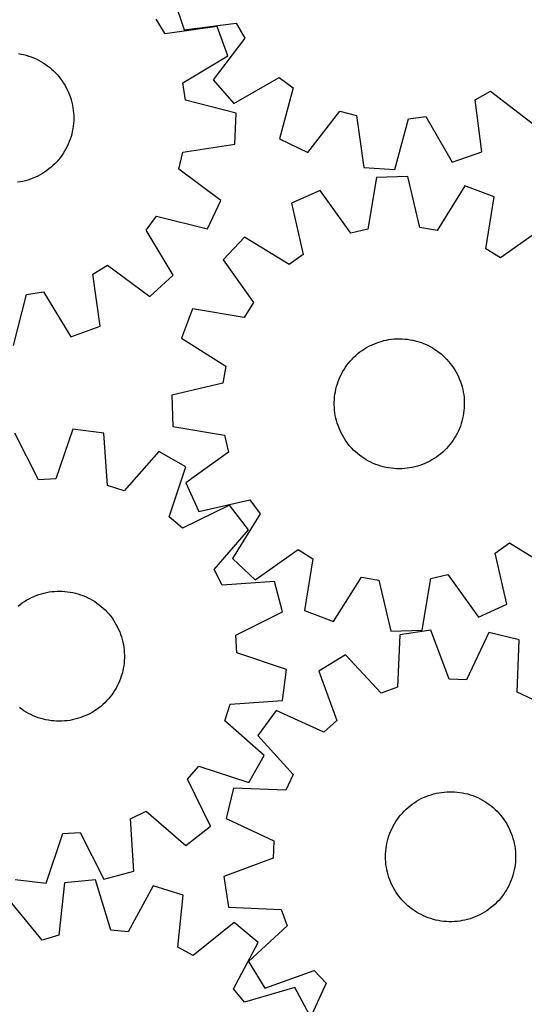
# Model space of a CAD drawing. Header units: millimetres. Extents: x 7 to 1243, y 7 to 1482.
# Tile 9 of 26: x 852 to 1039, y 342 to 705. Entities that reach past the tile are written whole.
import ezdxf

# ---------------------------------------------------------------- set-up
doc = ezdxf.new("R2010")
doc.units = ezdxf.units.MM
doc.layers.add('CUT', color=7, linetype='CONTINUOUS', true_color=0x000000)

msp = doc.modelspace()

# ---------------------------------------------------------------- linework, layer by layer
at = {"layer": 'CUT'}
for p, q in [((909.421681, 712.399637), (913.128942, 701.475274)), ((906.128088, 699.926144), (902.813043, 705.435515)), ((925.299605, 702.736014), (906.128088, 699.926144)), ((913.128942, 701.475274), (932.348332, 703.93646)), ((929.204678, 691.880791), (925.299605, 702.736014)), ((932.348332, 703.93646), (935.562762, 698.367785)), ((935.562762, 698.367785), (923.818934, 682.955942)), ((851.954146, 692.676205), (852.919304, 692.511388)), ((852.919304, 692.511388), (853.876937, 692.307342)), ((853.876937, 692.307342), (854.82545, 692.064404)), ((854.82545, 692.064404), (855.763264, 691.782981)), ((855.763264, 691.782981), (856.688819, 691.463539)), ((856.688819, 691.463539), (857.600574, 691.106611)), ((857.600574, 691.106611), (858.497012, 690.712791)), ((858.497012, 690.712791), (859.376641, 690.282735)), ((912.636696, 681.833683), (929.204678, 691.880791)), ((859.376641, 690.282735), (860.237996, 689.817157)), ((860.237996, 689.817157), (861.079644, 689.316834)), ((861.079644, 689.316834), (861.900184, 688.782597)), ((861.900184, 688.782597), (862.698251, 688.215336)), ((862.698251, 688.215336), (863.472515, 687.615995)), ((863.472515, 687.615995), (864.22169, 686.985572)), ((864.22169, 686.985572), (864.944526, 686.325115)), ((864.944526, 686.325115), (865.639822, 685.635725)), ((865.639822, 685.635725), (866.30642, 684.918548)), ((866.30642, 684.918548), (866.94321, 684.174779)), ((866.94321, 684.174779), (867.549134, 683.405655)), ((931.424568, 674.281855), (948.239115, 683.910636)), ((948.239115, 683.910636), (953.3399, 679.99596)), ((867.549134, 683.405655), (868.123181, 682.612456)), ((868.123181, 682.612456), (868.664398, 681.796503)), ((868.664398, 681.796503), (869.171882, 680.959153)), ((869.171882, 680.959153), (869.64479, 680.1018)), ((869.64479, 680.1018), (870.082334, 679.225872)), ((913.591054, 675.475076), (912.636696, 681.833683)), ((923.818934, 682.955942), (931.424568, 674.281855)), ((953.3399, 679.99596), (948.387875, 661.263105)), ((870.082334, 679.225872), (870.483786, 678.332826)), ((870.483786, 678.332826), (870.848478, 677.424148)), ((870.848478, 677.424148), (871.175803, 676.501352)), ((871.175803, 676.501352), (871.465216, 675.565972)), ((1020.5633, 675.584028), (1026.131974, 678.798457)), ((1026.131974, 678.798457), (1041.543817, 667.054629)), ((871.465216, 675.565972), (871.716235, 674.619566)), ((871.716235, 674.619566), (871.928442, 673.663708)), ((871.928442, 673.663708), (872.101485, 672.699991)), ((872.101485, 672.699991), (872.235075, 671.730017)), ((932.378516, 670.734435), (913.591054, 675.475076)), ((1023.024485, 656.364637), (1020.5633, 675.584028)), ((872.235075, 671.730017), (872.328991, 670.755402)), ((872.328991, 670.755402), (872.383075, 669.777767)), ((872.383075, 669.777767), (872.397237, 668.79874)), ((931.832219, 659.21111), (932.378516, 670.734435)), ((958.733994, 656.159844), (970.583835, 671.490326)), ((970.583835, 671.490326), (976.794427, 669.825623)), ((976.794427, 669.825623), (979.388106, 650.623664)), ((995.980711, 668.56641), (1002.355604, 669.405116)), ((1002.355604, 669.405116), (1012.100123, 652.657377)), ((872.200293, 665.869593), (872.055199, 664.901274)), ((872.30577, 666.843025), (872.200293, 665.869593)), ((872.371455, 667.819949), (872.30577, 666.843025)), ((872.397237, 668.79874), (872.371455, 667.819949)), ((990.899608, 649.868154), (995.980711, 668.56641)), ((871.384956, 662.043047), (871.08446, 661.111169)), ((871.647191, 662.986407), (871.384956, 662.043047)), ((871.870729, 663.939678), (871.647191, 662.986407)), ((872.055199, 664.901274), (871.870729, 663.939678)), ((869.958729, 658.399819), (869.510819, 657.529146)), ((870.370753, 659.288037), (869.958729, 658.399819)), ((870.746205, 660.192322), (870.370753, 659.288037)), ((871.08446, 661.111169), (870.746205, 660.192322)), ((912.680538, 656.269085), (931.832219, 659.21111)), ((948.387875, 661.263105), (958.733994, 656.159844)), ((867.959517, 655.036729), (867.376094, 654.250399)), ((868.51038, 655.8462), (867.959517, 655.036729)), ((869.027768, 656.677468), (868.51038, 655.8462)), ((869.510819, 657.529146), (869.027768, 656.677468)), ((911.128916, 650.029281), (912.680538, 656.269085)), ((1012.100123, 652.657377), (1023.024485, 656.364637)), ((864.006392, 650.710231), (863.249787, 650.088745)), ((864.737017, 651.362061), (864.006392, 650.710231)), ((865.440446, 652.04315), (864.737017, 651.362061)), ((866.11551, 652.752363), (865.440446, 652.04315)), ((866.761084, 653.488522), (866.11551, 652.752363)), ((867.376094, 654.250399), (866.761084, 653.488522)), ((859.122548, 647.47081), (858.237877, 647.051225)), ((859.989369, 647.926131), (859.122548, 647.47081)), ((860.836896, 648.416429), (859.989369, 647.926131)), ((861.66372, 648.940888), (860.836896, 648.416429)), ((862.468463, 649.498636), (861.66372, 648.940888)), ((863.249787, 650.088745), (862.468463, 649.498636)), ((926.672103, 638.459849), (911.128916, 650.029281)), ((979.388106, 650.623664), (990.899608, 649.868154)), ((995.670845, 647.340962), (984.140267, 646.97868)), ((1000.110979, 628.480219), (995.670845, 647.340962)), ((852.639212, 645.318961), (851.672166, 645.165612)), ((853.599199, 645.511626), (852.639212, 645.318961)), ((854.550529, 645.743288), (853.599199, 645.511626)), ((855.491618, 646.01356), (854.550529, 645.743288)), ((856.420899, 646.321993), (855.491618, 646.01356)), ((857.336827, 646.668073), (856.420899, 646.321993)), ((858.237877, 647.051225), (857.336827, 646.668073)), ((984.140267, 646.97868), (980.892901, 627.876402)), ((1016.763842, 643.829971), (1006.453542, 627.424481)), ((1027.555346, 639.752114), (1016.763842, 643.829971)), ((963.30928, 642.150472), (952.795055, 637.403207)), ((974.629123, 626.424583), (963.30928, 642.150472)), ((921.757605, 628.022744), (926.672103, 638.459849)), ((952.795055, 637.403207), (957.105005, 618.51229)), ((1024.439801, 620.627894), (1027.555346, 639.752114)), ((899.116513, 627.462651), (902.937894, 632.633698)), ((902.937894, 632.633698), (921.757605, 628.022744)), ((909.049116, 610.82577), (899.116513, 627.462651)), ((980.892901, 627.876402), (974.629123, 626.424583)), ((1006.453542, 627.424481), (1000.110979, 628.480219)), ((1045.699137, 628.436441), (1029.895552, 617.225326)), ((935.397408, 624.970851), (927.50023, 616.561329)), ((951.873616, 614.77394), (935.397408, 624.970851)), ((957.105005, 618.51229), (951.873616, 614.77394)), ((1029.895552, 617.225326), (1024.439801, 620.627894)), ((879.382624, 611.210751), (884.891995, 614.525797)), ((884.891995, 614.525797), (900.514604, 603.063838)), ((927.50023, 616.561329), (938.711345, 600.757744)), ((882.192494, 592.039235), (879.382624, 611.210751)), ((900.514604, 603.063838), (909.049116, 610.82577)), ((850.190915, 584.960323), (854.931556, 603.747786)), ((854.931556, 603.747786), (861.290163, 604.702144)), ((861.290163, 604.702144), (871.337271, 588.134161)), ((938.711345, 600.757744), (935.308776, 595.301993)), ((916.184556, 598.417539), (912.1067, 587.626035)), ((935.308776, 595.301993), (916.184556, 598.417539)), ((871.337271, 588.134161), (882.192494, 592.039235)), ((912.1067, 587.626035), (928.51219, 577.315734)), ((982.203101, 585.060585), (983.095229, 585.464074)), ((983.095229, 585.464074), (984.003072, 585.830838)), ((984.003072, 585.830838), (984.925119, 586.160267)), ((984.925119, 586.160267), (985.859836, 586.451813)), ((985.859836, 586.451813), (986.805667, 586.704991)), ((986.805667, 586.704991), (987.761038, 586.919378)), ((987.761038, 586.919378), (988.724358, 587.09462)), ((988.724358, 587.09462), (989.694024, 587.230422)), ((989.694024, 587.230422), (990.668423, 587.326561)), ((990.668423, 587.326561), (991.645932, 587.382875)), ((991.645932, 587.382875), (992.624924, 587.399271)), ((992.624924, 587.399271), (993.603771, 587.375722)), ((993.603771, 587.375722), (994.580842, 587.312267)), ((994.580842, 587.312267), (995.554513, 587.209011)), ((995.554513, 587.209011), (996.523161, 587.066126)), ((996.523161, 587.066126), (997.485175, 586.88385)), ((997.485175, 586.88385), (998.438953, 586.662487)), ((998.438953, 586.662487), (999.382909, 586.402405)), ((999.382909, 586.402405), (1000.315471, 586.104037)), ((1000.315471, 586.104037), (1001.235086, 585.767879)), ((1001.235086, 585.767879), (1002.140225, 585.394491)), ((1002.140225, 585.394491), (1003.029381, 584.984495)), ((976.519054, 581.271693), (977.261368, 581.910179)), ((977.261368, 581.910179), (978.029108, 582.517855)), ((978.029108, 582.517855), (978.820995, 583.093711)), ((978.820995, 583.093711), (979.635712, 583.636788)), ((979.635712, 583.636788), (980.471902, 584.146181)), ((980.471902, 584.146181), (981.328173, 584.621044)), ((981.328173, 584.621044), (982.203101, 585.060585)), ((1003.029381, 584.984495), (1003.901074, 584.538572)), ((1003.901074, 584.538572), (1004.753852, 584.057465)), ((1004.753852, 584.057465), (1005.586298, 583.541975)), ((1005.586298, 583.541975), (1006.397024, 582.99296)), ((1006.397024, 582.99296), (1007.184682, 582.411333)), ((1007.184682, 582.411333), (1007.947961, 581.798063)), ((1007.947961, 581.798063), (1008.685591, 581.15417)), ((973.230507, 577.656012), (973.82808, 578.431642)), ((973.82808, 578.431642), (974.456792, 579.182252)), ((974.456792, 579.182252), (975.115598, 579.906594)), ((975.115598, 579.906594), (975.8034, 580.603461)), ((975.8034, 580.603461), (976.519054, 581.271693)), ((1008.685591, 581.15417), (1009.396343, 580.480726)), ((1009.396343, 580.480726), (1010.079034, 579.778852)), ((1010.079034, 579.778852), (1010.73253, 579.049716)), ((1010.73253, 579.049716), (1011.35574, 578.294532)), ((1011.35574, 578.294532), (1011.94763, 577.514556)), ((928.51219, 577.315734), (927.456452, 570.973171)), ((971.170691, 574.329694), (971.634303, 575.192109)), ((971.634303, 575.192109), (972.132705, 576.034897)), ((972.132705, 576.034897), (972.665068, 576.856653)), ((972.665068, 576.856653), (973.230507, 577.656012)), ((1011.94763, 577.514556), (1012.507212, 576.711087)), ((1012.507212, 576.711087), (1013.033557, 575.885462)), ((1013.033557, 575.885462), (1013.525787, 575.039055)), ((1013.525787, 575.039055), (1013.983084, 574.173275)), ((927.456452, 570.973171), (908.595709, 566.533037)), ((969.678693, 570.712904), (969.996022, 571.639185)), ((969.996022, 571.639185), (970.350869, 572.551753)), ((970.350869, 572.551753), (970.742643, 573.449087)), ((970.742643, 573.449087), (971.170691, 574.329694)), ((1013.983084, 574.173275), (1014.404687, 573.289564)), ((1014.404687, 573.289564), (1014.789894, 572.389391)), ((1014.789894, 572.389391), (1015.138063, 571.474255)), ((1015.138063, 571.474255), (1015.448615, 570.54568)), ((968.794162, 566.901758), (968.956776, 567.86729)), ((968.956776, 567.86729), (969.158637, 568.825385)), ((969.158637, 568.825385), (969.39941, 569.77445)), ((969.39941, 569.77445), (969.678693, 570.712904)), ((1015.448615, 570.54568), (1015.721033, 569.60521)), ((1015.721033, 569.60521), (1015.954865, 568.654411)), ((1015.954865, 568.654411), (1016.14972, 567.694866)), ((1016.14972, 567.694866), (1016.305274, 566.728172)), ((908.595709, 566.533037), (908.95799, 555.002459)), ((968.540604, 562.997537), (968.544182, 563.97666)), ((968.544182, 563.97666), (968.587693, 564.954823)), ((968.587693, 564.954823), (968.671066, 565.930396)), ((968.671066, 565.930396), (968.794162, 566.901758)), ((1016.305274, 566.728172), (1016.421269, 565.755937)), ((1016.421269, 565.755937), (1016.497511, 564.77978)), ((1016.497511, 564.77978), (1016.533874, 563.801326)), ((1016.533874, 563.801326), (1016.530297, 562.822203)), ((968.576967, 562.019083), (968.540604, 562.997537)), ((968.653209, 561.042926), (968.576967, 562.019083)), ((968.769204, 560.070691), (968.653209, 561.042926)), ((968.924759, 559.103997), (968.769204, 560.070691)), ((1016.280316, 559.897105), (1016.117702, 558.931573)), ((1016.403412, 560.868466), (1016.280316, 559.897105)), ((1016.486785, 561.84404), (1016.403412, 560.868466)), ((1016.530297, 562.822203), (1016.486785, 561.84404)), ((969.119614, 558.144452), (968.924759, 559.103997)), ((969.353445, 557.193653), (969.119614, 558.144452)), ((969.625863, 556.253183), (969.353445, 557.193653)), ((969.936416, 555.324608), (969.625863, 556.253183)), ((1015.675068, 557.024413), (1015.395785, 556.085959)), ((1015.915841, 557.973478), (1015.675068, 557.024413)), ((1016.117702, 558.931573), (1015.915841, 557.973478)), ((859.384079, 535.27231), (850.694513, 552.590909)), ((872.02699, 554.062987), (865.798652, 535.714957)), ((883.469686, 552.596641), (872.02699, 554.062987)), ((884.870258, 533.270989), (883.469686, 552.596641)), ((908.95799, 555.002459), (928.060268, 551.755093)), ((970.284585, 554.409472), (969.936416, 555.324608)), ((970.669791, 553.509299), (970.284585, 554.409472)), ((971.091394, 552.625587), (970.669791, 553.509299)), ((971.548691, 551.759808), (971.091394, 552.625587)), ((1014.331835, 553.349776), (1013.903787, 552.469169)), ((1014.723609, 554.24711), (1014.331835, 553.349776)), ((1015.078456, 555.159678), (1014.723609, 554.24711)), ((1015.395785, 556.085959), (1015.078456, 555.159678)), ((928.060268, 551.755093), (929.512087, 545.491315)), ((972.040921, 550.913401), (971.548691, 551.759808)), ((972.567266, 550.087776), (972.040921, 550.913401)), ((973.126849, 549.284307), (972.567266, 550.087776)), ((973.718738, 548.504331), (973.126849, 549.284307)), ((1011.843971, 549.142851), (1011.246399, 548.367221)), ((1012.40941, 549.942209), (1011.843971, 549.142851)), ((1012.941773, 550.763966), (1012.40941, 549.942209)), ((1013.440176, 551.606754), (1012.941773, 550.763966)), ((1013.903787, 552.469169), (1013.440176, 551.606754)), ((903.741666, 545.793079), (890.965944, 531.225191)), ((913.752192, 540.059421), (903.741666, 545.793079)), ((929.512087, 545.491315), (913.786198, 534.171473)), ((974.341949, 547.749147), (973.718738, 548.504331)), ((974.995444, 547.020011), (974.341949, 547.749147)), ((975.678135, 546.318137), (974.995444, 547.020011)), ((976.388887, 545.644693), (975.678135, 546.318137)), ((977.126517, 545.0008), (976.388887, 545.644693)), ((1008.555425, 545.52717), (1007.81311, 544.888684)), ((1009.271078, 546.195402), (1008.555425, 545.52717)), ((1009.958881, 546.892269), (1009.271078, 546.195402)), ((1010.617686, 547.616611), (1009.958881, 546.892269)), ((1011.246399, 548.367221), (1010.617686, 547.616611)), ((977.889796, 544.38753), (977.126517, 545.0008)), ((978.677454, 543.805903), (977.889796, 544.38753)), ((979.48818, 543.256888), (978.677454, 543.805903)), ((980.320626, 542.741398), (979.48818, 543.256888)), ((981.173404, 542.260291), (980.320626, 542.741398)), ((982.045097, 541.814368), (981.173404, 542.260291)), ((982.934253, 541.404372), (982.045097, 541.814368)), ((1002.871378, 541.738278), (1001.97925, 541.334789)), ((1003.746305, 542.177819), (1002.871378, 541.738278)), ((1004.602577, 542.652682), (1003.746305, 542.177819)), ((1005.438766, 543.162075), (1004.602577, 542.652682)), ((1006.253483, 543.705152), (1005.438766, 543.162075)), ((1007.04537, 544.281007), (1006.253483, 543.705152)), ((1007.81311, 544.888684), (1007.04537, 544.281007)), ((907.650544, 521.668871), (913.752192, 540.059421)), ((983.839392, 541.030984), (982.934253, 541.404372)), ((984.759008, 540.694826), (983.839392, 541.030984)), ((985.691569, 540.396458), (984.759008, 540.694826)), ((986.635525, 540.136375), (985.691569, 540.396458)), ((987.589304, 539.915012), (986.635525, 540.136375)), ((988.551318, 539.732737), (987.589304, 539.915012)), ((989.519966, 539.589852), (988.551318, 539.732737)), ((990.493636, 539.486596), (989.519966, 539.589852)), ((991.470707, 539.423141), (990.493636, 539.486596)), ((992.449554, 539.399592), (991.470707, 539.423141)), ((993.428546, 539.415988), (992.449554, 539.399592)), ((994.406055, 539.472302), (993.428546, 539.415988)), ((995.380454, 539.56844), (994.406055, 539.472302)), ((996.35012, 539.704243), (995.380454, 539.56844)), ((997.31344, 539.879485), (996.35012, 539.704243)), ((998.268811, 540.093872), (997.31344, 539.879485)), ((999.214642, 540.34705), (998.268811, 540.093872)), ((1000.149359, 540.638596), (999.214642, 540.34705)), ((1001.071406, 540.968025), (1000.149359, 540.638596)), ((1001.97925, 541.334789), (1001.071406, 540.968025)), ((865.798652, 535.714957), (859.384079, 535.27231)), ((890.965944, 531.225191), (884.870258, 533.270989)), ((913.786198, 534.171473), (918.533464, 523.657247)), ((918.533464, 523.657247), (937.424381, 527.967197)), ((937.424381, 527.967197), (941.162731, 522.735808)), ((929.877448, 526.015998), (912.499331, 517.446082)), ((936.931793, 516.887927), (929.877448, 526.015998)), ((912.499331, 517.446082), (907.650544, 521.668871)), ((941.162731, 522.735808), (930.96582, 506.2596)), ((924.256847, 502.232274), (936.931793, 516.887927)), ((939.375341, 498.362422), (955.178926, 509.573537)), ((955.178926, 509.573537), (960.634677, 506.170969)), ((1027.969474, 508.286573), (1033.200863, 512.024923)), ((1033.200863, 512.024923), (1049.677071, 501.828012)), ((930.96582, 506.2596), (939.375341, 498.362422)), ((960.634677, 506.170969), (957.519132, 487.046749)), ((1032.279423, 489.395656), (1027.969474, 508.286573)), ((927.12055, 496.475374), (924.256847, 502.232274)), ((968.310636, 482.968892), (978.620937, 499.374382)), ((978.620937, 499.374382), (984.9635, 498.318644)), ((984.9635, 498.318644), (989.403633, 479.457901)), ((1000.934211, 479.820182), (1004.181578, 498.922461)), ((1004.181578, 498.922461), (1010.445355, 500.37428)), ((1010.445355, 500.37428), (1021.765198, 484.648391)), ((946.455402, 497.742628), (927.12055, 496.475374)), ((949.479605, 486.609808), (946.455402, 497.742628)), ((854.210396, 490.454988), (855.046974, 490.963744)), ((855.046974, 490.963744), (855.903606, 491.437955)), ((855.903606, 491.437955), (856.778869, 491.87683)), ((856.778869, 491.87683), (857.671304, 492.279639)), ((857.671304, 492.279639), (858.579426, 492.645711)), ((858.579426, 492.645711), (859.501724, 492.974438)), ((859.501724, 492.974438), (860.436663, 493.265272)), ((860.436663, 493.265272), (861.382686, 493.51773)), ((861.382686, 493.51773), (862.33822, 493.73139)), ((862.33822, 493.73139), (863.301673, 493.905897)), ((863.301673, 493.905897), (864.271443, 494.040962)), ((864.271443, 494.040962), (865.245914, 494.136358)), ((865.245914, 494.136358), (866.223466, 494.191928)), ((866.223466, 494.191928), (867.20247, 494.207579)), ((867.20247, 494.207579), (868.181299, 494.183284)), ((868.181299, 494.183284), (869.158322, 494.119085)), ((869.158322, 494.119085), (870.131913, 494.015087)), ((870.131913, 494.015087), (871.100452, 493.871465)), ((871.100452, 493.871465), (872.062326, 493.688457)), ((872.062326, 493.688457), (873.015936, 493.466367)), ((873.015936, 493.466367), (873.959694, 493.205567)), ((873.959694, 493.205567), (874.892028, 492.906488)), ((874.892028, 492.906488), (875.811387, 492.56963)), ((875.811387, 492.56963), (876.716242, 492.195553)), ((876.716242, 492.195553), (877.605085, 491.78488)), ((877.605085, 491.78488), (878.476438, 491.338293)), ((878.476438, 491.338293), (879.32885, 490.856537)), ((879.32885, 490.856537), (880.160902, 490.340413)), ((851.834739, 488.730188), (852.602941, 489.337279)), ((852.602941, 489.337279), (853.395266, 489.912532)), ((853.395266, 489.912532), (854.210396, 490.454988)), ((880.160902, 490.340413), (880.971211, 489.790781)), ((880.971211, 489.790781), (881.758426, 489.208554)), ((881.758426, 489.208554), (882.521237, 488.594703)), ((882.521237, 488.594703), (883.258376, 487.950249)), ((883.258376, 487.950249), (883.968615, 487.276264)), ((883.968615, 487.276264), (884.650772, 486.57387)), ((1021.765198, 484.648391), (1032.279423, 489.395656)), ((884.650772, 486.57387), (885.303712, 485.844236)), ((885.303712, 485.844236), (885.926347, 485.088578)), ((885.926347, 485.088578), (886.517642, 484.308151)), ((886.517642, 484.308151), (887.076613, 483.504256)), ((887.076613, 483.504256), (887.602329, 482.678231)), ((932.161006, 477.920243), (949.479605, 486.609808)), ((957.519132, 487.046749), (968.310636, 482.968892)), ((887.602329, 482.678231), (888.093915, 481.83145)), ((888.093915, 481.83145), (888.550552, 480.965322)), ((888.550552, 480.965322), (888.971482, 480.081289)), ((888.971482, 480.081289), (889.356003, 479.180823)), ((1004.163072, 479.863153), (992.766071, 478.076023)), ((1010.904248, 461.697279), (1004.163072, 479.863153)), ((889.356003, 479.180823), (889.703475, 478.265423)), ((889.703475, 478.265423), (890.01332, 477.336611)), ((890.01332, 477.336611), (890.285022, 476.395934)), ((890.285022, 476.395934), (890.518129, 475.444958)), ((932.603653, 471.505669), (932.161006, 477.920243)), ((989.403633, 479.457901), (1000.934211, 479.820182)), ((992.766071, 478.076023), (991.908803, 458.71866)), ((1025.528478, 478.990766), (1017.328723, 461.434957)), ((1036.741839, 476.280415), (1025.528478, 478.990766)), ((1036.018094, 456.9176), (1036.741839, 476.280415)), ((890.518129, 475.444958), (890.712253, 474.485265)), ((890.712253, 474.485265), (890.867071, 473.518452)), ((890.867071, 473.518452), (890.982326, 472.546129)), ((890.982326, 472.546129), (891.057825, 471.569915)), ((891.089119, 469.612313), (891.044863, 468.634184)), ((891.057825, 471.569915), (891.093442, 470.591433)), ((891.093442, 470.591433), (891.089119, 469.612313)), ((950.951683, 465.277331), (932.603653, 471.505669)), ((972.693162, 470.705817), (962.847611, 464.69328)), ((985.872976, 456.502474), (972.693162, 470.705817)), ((890.673562, 465.721999), (890.470972, 464.764057)), ((890.836912, 466.687406), (890.673562, 465.721999)), ((890.960747, 467.658674), (890.836912, 466.687406)), ((891.044863, 468.634184), (890.960747, 467.658674)), ((889.631444, 461.950895), (889.275902, 461.038599)), ((889.949478, 462.876935), (889.631444, 461.950895)), ((890.229476, 463.815176), (889.949478, 462.876935)), ((890.470972, 464.764057), (890.229476, 463.815176)), ((949.485337, 453.834635), (950.951683, 465.277331)), ((962.847611, 464.69328), (969.463341, 446.481346)), ((1017.328723, 461.434957), (1010.904248, 461.697279)), ((887.990458, 458.39922), (887.491415, 457.556813)), ((888.454726, 459.261282), (887.990458, 458.39922)), ((888.883445, 460.141563), (888.454726, 459.261282)), ((889.275902, 461.038599), (888.883445, 460.141563)), ((991.908803, 458.71866), (985.872976, 456.502474)), ((885.164931, 454.411227), (884.505574, 453.687388)), ((885.794215, 455.161359), (885.164931, 454.411227)), ((886.392378, 455.936534), (885.794215, 455.161359)), ((886.958426, 456.735461), (886.392378, 455.936534)), ((887.491415, 457.556813), (886.958426, 456.735461)), ((1041.853149, 454.216705), (1036.018094, 456.9176)), ((853.221806, 450.624844), (852.434591, 451.207071)), ((881.590076, 451.078346), (880.797751, 450.503093)), ((882.358278, 451.685438), (881.590076, 451.078346)), ((883.101079, 452.323358), (882.358278, 451.685438)), ((883.817242, 452.991045), (883.101079, 452.323358)), ((884.505574, 453.687388), (883.817242, 452.991045)), ((928.113887, 446.338377), (930.159685, 452.434064)), ((930.159685, 452.434064), (949.485337, 453.834635)), ((854.032114, 450.075212), (853.221806, 450.624844)), ((854.864167, 449.559088), (854.032114, 450.075212)), ((855.716579, 449.077332), (854.864167, 449.559088)), ((856.587932, 448.630746), (855.716579, 449.077332)), ((857.476775, 448.220072), (856.587932, 448.630746)), ((858.38163, 447.845995), (857.476775, 448.220072)), ((859.300989, 447.509137), (858.38163, 447.845995)), ((860.233323, 447.210059), (859.300989, 447.509137)), ((861.177081, 446.949258), (860.233323, 447.210059)), ((873.756354, 447.150353), (872.810331, 446.897895)), ((874.691293, 447.441187), (873.756354, 447.150353)), ((875.613591, 447.769914), (874.691293, 447.441187)), ((876.521713, 448.135986), (875.613591, 447.769914)), ((877.414148, 448.538795), (876.521713, 448.135986)), ((878.289411, 448.97767), (877.414148, 448.538795)), ((879.146043, 449.451881), (878.289411, 448.97767)), ((879.982621, 449.960637), (879.146043, 449.451881)), ((880.797751, 450.503093), (879.982621, 449.960637)), ((947.123118, 450.202528), (940.327912, 440.879939)), ((964.735061, 442.124047), (947.123118, 450.202528)), ((862.13069, 446.727168), (861.177081, 446.949258)), ((863.092565, 446.54416), (862.13069, 446.727168)), ((864.061104, 446.400538), (863.092565, 446.54416)), ((865.034695, 446.296541), (864.061104, 446.400538)), ((866.011718, 446.232341), (865.034695, 446.296541)), ((866.990547, 446.208046), (866.011718, 446.232341)), ((867.969551, 446.223697), (866.990547, 446.208046)), ((868.947103, 446.279267), (867.969551, 446.223697)), ((869.921574, 446.374663), (868.947103, 446.279267)), ((870.891344, 446.509728), (869.921574, 446.374663)), ((871.854797, 446.684235), (870.891344, 446.509728)), ((872.810331, 446.897895), (871.854797, 446.684235)), ((942.681775, 433.562655), (928.113887, 446.338377)), ((969.463341, 446.481346), (964.735061, 442.124047)), ((940.327912, 440.879939), (953.409455, 426.586036)), ((936.948117, 423.552129), (942.681775, 433.562655)), ((914.334778, 424.80499), (918.557567, 429.653777)), ((918.557567, 429.653777), (936.948117, 423.552129)), ((953.409455, 426.586036), (950.70856, 420.750982)), ((922.904694, 407.426873), (914.334778, 424.80499)), ((931.345745, 421.474727), (928.635395, 410.261366)), ((950.70856, 420.750982), (931.345745, 421.474727)), ((1001.518647, 418.029811), (1002.418151, 418.416576)), ((1002.418151, 418.416576), (1003.332682, 418.766329)), ((1003.332682, 418.766329), (1004.260719, 419.078489)), ((1004.260719, 419.078489), (1005.200715, 419.352536)), ((1005.200715, 419.352536), (1006.151108, 419.588014)), ((1006.151108, 419.588014), (1007.110314, 419.78453)), ((1007.110314, 419.78453), (1008.076737, 419.941758)), ((1008.076737, 419.941758), (1009.04877, 420.059437)), ((1009.04877, 420.059437), (1010.024793, 420.13737)), ((1010.024793, 420.13737), (1011.003183, 420.175427)), ((1011.003183, 420.175427), (1011.982311, 420.173545)), ((1011.982311, 420.173545), (1012.960547, 420.131728)), ((1012.960547, 420.131728), (1013.936264, 420.050045)), ((1013.936264, 420.050045), (1014.907837, 419.928631)), ((1014.907837, 419.928631), (1015.873649, 419.76769)), ((1015.873649, 419.76769), (1016.832093, 419.567488)), ((1016.832093, 419.567488), (1017.781573, 419.328359)), ((1017.781573, 419.328359), (1018.720509, 419.050702)), ((1018.720509, 419.050702), (1019.647339, 418.734977)), ((1019.647339, 418.734977), (1020.560519, 418.381712)), ((1020.560519, 418.381712), (1021.458531, 417.991493)), ((995.764863, 414.347683), (996.518967, 414.972201)), ((996.518967, 414.972201), (997.297916, 415.56544)), ((997.297916, 415.56544), (998.100415, 416.126413)), ((998.100415, 416.126413), (998.925127, 416.654187)), ((998.925127, 416.654187), (999.77068, 417.147882)), ((999.77068, 417.147882), (1000.635666, 417.606678)), ((1000.635666, 417.606678), (1001.518647, 418.029811)), ((1021.458531, 417.991493), (1022.339878, 417.56497)), ((1022.339878, 417.56497), (1023.203095, 417.102853)), ((1023.203095, 417.102853), (1024.046744, 416.605911)), ((1024.046744, 416.605911), (1024.869422, 416.074972)), ((1024.869422, 416.074972), (1025.669758, 415.510918)), ((1025.669758, 415.510918), (1026.446422, 414.91469)), ((1026.446422, 414.91469), (1027.19812, 414.287278)), ((893.36407, 410.183771), (899.12097, 413.047474)), ((899.12097, 413.047474), (913.776623, 400.372528)), ((991.829134, 410.005355), (992.409395, 410.794019)), ((992.409395, 410.794019), (993.021343, 411.558359)), ((993.021343, 411.558359), (993.663957, 412.297102)), ((993.663957, 412.297102), (994.336169, 413.00902)), ((994.336169, 413.00902), (995.03686, 413.692926)), ((995.03686, 413.692926), (995.764863, 414.347683)), ((1027.19812, 414.287278), (1027.923601, 413.629728)), ((1027.923601, 413.629728), (1028.621658, 412.943134)), ((1028.621658, 412.943134), (1029.291129, 412.228638)), ((1029.291129, 412.228638), (1029.9309, 411.487431)), ((1029.9309, 411.487431), (1030.539905, 410.720744)), ((894.631324, 390.848919), (893.36407, 410.183771)), ((913.776623, 400.372528), (922.904694, 407.426873)), ((928.635395, 410.261366), (946.191204, 402.061611)), ((989.843434, 406.634268), (990.287846, 407.506731)), ((990.287846, 407.506731), (990.767476, 408.360342)), ((990.767476, 408.360342), (991.281523, 409.193679)), ((991.281523, 409.193679), (991.829134, 410.005355)), ((1030.539905, 410.720744), (1031.117131, 409.929856)), ((1031.117131, 409.929856), (1031.661618, 409.116081)), ((1031.661618, 409.116081), (1032.172459, 408.280775)), ((1032.172459, 408.280775), (1032.648804, 407.425327)), ((1032.648804, 407.425327), (1033.08986, 406.551162)), ((862.166027, 386.352638), (868.394365, 404.700668)), ((868.394365, 404.700668), (874.808938, 405.143315)), ((874.808938, 405.143315), (883.498504, 387.824716)), ((988.431841, 402.985345), (988.728594, 403.918422)), ((988.728594, 403.918422), (989.063158, 404.838619)), ((989.063158, 404.838619), (989.434978, 405.744403)), ((989.434978, 405.744403), (989.843434, 406.634268)), ((1033.08986, 406.551162), (1033.494893, 405.659734)), ((1033.494893, 405.659734), (1033.863229, 404.752527)), ((1033.863229, 404.752527), (1034.194254, 403.831052)), ((1034.194254, 403.831052), (1034.487419, 402.896841)), ((946.191204, 402.061611), (945.928881, 395.637136)), ((987.631867, 399.155557), (987.773074, 400.124452)), ((987.773074, 400.124452), (987.953683, 401.08678)), ((987.953683, 401.08678), (988.173394, 402.04094)), ((988.173394, 402.04094), (988.431841, 402.985345)), ((1034.487419, 402.896841), (1034.742234, 401.95145)), ((1034.742234, 401.95145), (1034.958276, 400.996452)), ((1034.958276, 400.996452), (1035.135185, 400.033437)), ((1035.135185, 400.033437), (1035.272667, 399.064007)), ((987.446681, 396.225644), (987.468534, 397.20453)), ((987.468534, 397.20453), (987.530298, 398.18171)), ((987.530298, 398.18171), (987.631867, 399.155557)), ((1035.272667, 399.064007), (1035.370493, 398.089777)), ((1035.370493, 398.089777), (1035.4285, 397.112367)), ((1035.4285, 397.112367), (1035.446592, 396.133404)), ((945.928881, 395.637136), (927.763008, 388.89596)), ((987.464772, 395.246682), (987.446681, 396.225644)), ((987.522779, 394.269272), (987.464772, 395.246682)), ((987.620605, 393.295041), (987.522779, 394.269272)), ((987.758087, 392.325611), (987.620605, 393.295041)), ((1035.261405, 393.203491), (1035.120198, 392.234597)), ((1035.362975, 394.177338), (1035.261405, 393.203491)), ((1035.424738, 395.154518), (1035.362975, 394.177338)), ((1035.446592, 396.133404), (1035.424738, 395.154518)), ((883.498504, 387.824716), (894.631324, 390.848919)), ((987.934996, 391.362596), (987.758087, 392.325611)), ((988.151038, 390.407598), (987.934996, 391.362596)), ((988.405854, 389.462207), (988.151038, 390.407598)), ((988.699018, 388.527996), (988.405854, 389.462207)), ((1034.461431, 389.373703), (1034.164679, 388.440626)), ((1034.719878, 390.318108), (1034.461431, 389.373703)), ((1034.939589, 391.272269), (1034.719878, 390.318108)), ((1035.120198, 392.234597), (1034.939589, 391.272269)), ((850.723331, 387.818984), (862.166027, 386.352638)), ((868.959789, 386.495592), (866.922614, 367.226644)), ((880.444621, 387.583757), (868.959789, 386.495592)), ((886.064448, 369.040295), (880.444621, 387.583757)), ((901.716944, 385.408928), (892.460933, 368.386335)), ((912.743968, 382.019207), (901.716944, 385.408928)), ((927.763008, 388.89596), (929.550138, 377.498959)), ((989.030044, 387.606521), (988.699018, 388.527996)), ((989.39838, 386.699314), (989.030044, 387.606521)), ((989.803412, 385.807886), (989.39838, 386.699314)), ((990.244468, 384.933721), (989.803412, 385.807886)), ((1033.049838, 385.724781), (1032.605426, 384.852317)), ((1033.458294, 386.614645), (1033.049838, 385.724781)), ((1033.830114, 387.52043), (1033.458294, 386.614645)), ((1034.164679, 388.440626), (1033.830114, 387.52043)), ((910.839735, 362.736668), (912.743968, 382.019207)), ((990.720813, 384.078274), (990.244468, 384.933721)), ((991.231654, 383.242967), (990.720813, 384.078274)), ((991.776141, 382.429193), (991.231654, 383.242967)), ((992.353367, 381.638304), (991.776141, 382.429193)), ((1031.064139, 382.353694), (1030.483877, 381.565029)), ((1031.611749, 383.16537), (1031.064139, 382.353694)), ((1032.125797, 383.998707), (1031.611749, 383.16537)), ((1032.605426, 384.852317), (1032.125797, 383.998707)), ((860.762772, 365.382996), (848.474454, 380.364306)), ((992.962373, 380.871618), (992.353367, 381.638304)), ((993.602143, 380.13041), (992.962373, 380.871618)), ((994.271614, 379.415914), (993.602143, 380.13041)), ((994.969671, 378.72932), (994.271614, 379.415914)), ((995.695152, 378.07177), (994.969671, 378.72932)), ((996.44685, 377.444359), (995.695152, 378.07177)), ((1027.856413, 378.666122), (1027.128409, 378.011366)), ((1028.557103, 379.350029), (1027.856413, 378.666122)), ((1029.229315, 380.061946), (1028.557103, 379.350029)), ((1029.87193, 380.800689), (1029.229315, 380.061946)), ((1030.483877, 381.565029), (1029.87193, 380.800689)), ((929.550138, 377.498959), (948.907501, 376.641691)), ((948.907501, 376.641691), (951.123686, 370.605864)), ((997.223514, 376.84813), (996.44685, 377.444359)), ((998.023851, 376.284077), (997.223514, 376.84813)), ((998.846528, 375.753137), (998.023851, 376.284077)), ((999.690178, 375.256195), (998.846528, 375.753137)), ((1000.553394, 374.794079), (999.690178, 375.256195)), ((1001.434742, 374.367556), (1000.553394, 374.794079)), ((1022.257606, 374.75237), (1021.374626, 374.329238)), ((1023.122592, 375.211166), (1022.257606, 374.75237)), ((1023.968145, 375.704861), (1023.122592, 375.211166)), ((1024.792857, 376.232635), (1023.968145, 375.704861)), ((1025.595356, 376.793608), (1024.792857, 376.232635)), ((1026.374306, 377.386848), (1025.595356, 376.793608)), ((1027.128409, 378.011366), (1026.374306, 377.386848)), ((931.564761, 371.869361), (916.499057, 359.684658)), ((940.455212, 364.517807), (931.564761, 371.869361)), ((1002.332753, 373.977336), (1001.434742, 374.367556)), ((1003.245934, 373.624071), (1002.332753, 373.977336)), ((1004.172763, 373.308346), (1003.245934, 373.624071)), ((1005.1117, 373.030689), (1004.172763, 373.308346)), ((1006.06118, 372.79156), (1005.1117, 373.030689)), ((1007.019624, 372.591358), (1006.06118, 372.79156)), ((1007.985436, 372.430417), (1007.019624, 372.591358)), ((1008.957009, 372.309004), (1007.985436, 372.430417)), ((1009.932725, 372.22732), (1008.957009, 372.309004)), ((1010.910962, 372.185503), (1009.932725, 372.22732)), ((1011.89009, 372.183621), (1010.910962, 372.185503)), ((1012.86848, 372.221679), (1011.89009, 372.183621)), ((1013.844503, 372.299611), (1012.86848, 372.221679)), ((1014.816535, 372.41729), (1013.844503, 372.299611)), ((1015.782959, 372.574518), (1014.816535, 372.41729)), ((1016.742165, 372.771035), (1015.782959, 372.574518)), ((1017.692557, 373.006512), (1016.742165, 372.771035)), ((1018.632554, 373.280559), (1017.692557, 373.006512)), ((1019.56059, 373.592719), (1018.632554, 373.280559)), ((1020.475121, 373.942473), (1019.56059, 373.592719)), ((1021.374626, 374.329238), (1020.475121, 373.942473)), ((866.922614, 367.226644), (860.762772, 365.382996)), ((892.460933, 368.386335), (886.064448, 369.040295)), ((951.123686, 370.605864), (936.920344, 357.42605)), ((931.316822, 347.431783), (940.455212, 364.517807)), ((916.499057, 359.684658), (910.839735, 362.736668)), ((936.920344, 357.42605), (942.93288, 347.580499)), ((942.93288, 347.580499), (961.144814, 354.196229)), ((961.144814, 354.196229), (965.502114, 349.467949)), ((965.502114, 349.467949), (957.423632, 331.856005)), ((935.377401, 342.446364), (931.316822, 347.431783)), ((953.95918, 347.938167), (935.377401, 342.446364)), ((959.359568, 337.743989), (953.95918, 347.938167))]:
    msp.add_line(p, q, dxfattribs=at)

doc.saveas('drawing.dxf')
